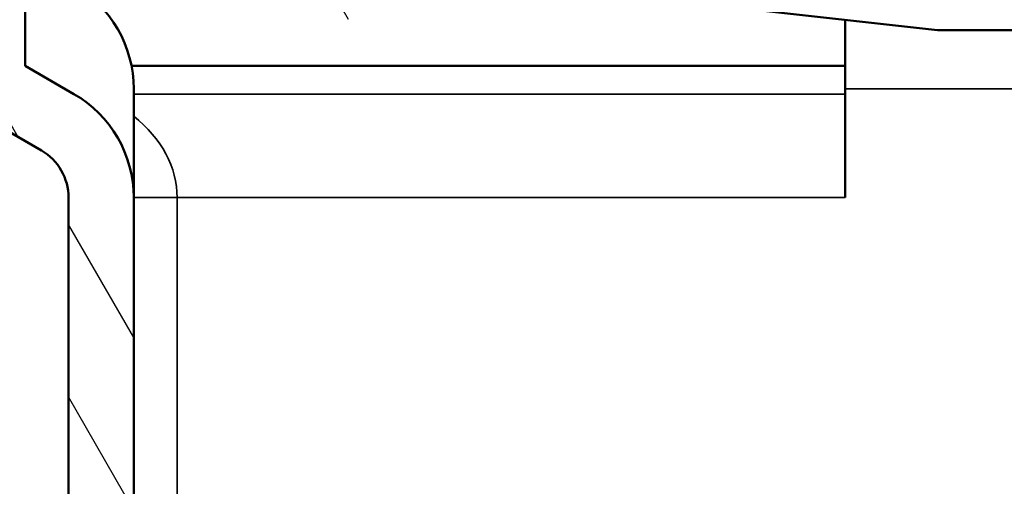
# Model space of a CAD drawing. Header units: millimetres. Extents: x 0 to 2103, y 0 to 1485.
# Tile 58 of 65: x 1519 to 1610, y 1035 to 1078. Entities that reach past the tile are written whole.
import ezdxf

# ---------------------------------------------------------------- set-up
doc = ezdxf.new("R2010")
doc.units = ezdxf.units.MM
doc.header["$LTSCALE"] = 2.5
for name, color, linetype, lineweight in [('AM_0', 7, 'Continuous', 50), ('AM_4', 7, 'Continuous', 35), ('AM_8', 7, 'Continuous', 25)]:
    doc.layers.add(name, color=color, linetype=linetype, lineweight=lineweight)

msp = doc.modelspace()

# ---------------------------------------------------------------- hatches: boundary and pattern name
at = {"layer": 'AM_8'}
h = msp.add_hatch(dxfattribs=at)
h.set_pattern_fill('ANSI31', color=256, scale=63.5, angle=75.00017538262, style=0)
h.set_pattern_definition([(120.00017538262, (0, 0), (-6.874064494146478, -3.968771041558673), [])])
edge = h.paths.add_edge_path()
edge.add_ellipse((1484.970534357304, 1123.638028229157), major_axis=(-5.4999999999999, -9.526279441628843), ratio=1, start_angle=209.9999999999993, end_angle=360)
edge.add_line((1479.470534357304, 1114.111748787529), (1511.470534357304, 1095.63654017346))
edge.add_ellipse((1508.970534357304, 1091.306413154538), major_axis=(5, 2.131628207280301e-13), ratio=1, start_angle=0, end_angle=60.00000000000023, ccw=False)
edge.add_line((1513.970534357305, 1091.306413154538), (1513.970534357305, 1073.298282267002))
edge.add_ellipse((1518.970534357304, 1073.298282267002), major_axis=(-2.499999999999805, -4.330127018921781), ratio=1, start_angle=299.9999999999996, end_angle=360)
edge.add_line((1516.470534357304, 1068.96815524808), (1521.470534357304, 1066.081403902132))
edge.add_ellipse((1518.970534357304, 1061.75127688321), major_axis=(4.99999999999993, -3.552713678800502e-14), ratio=1, start_angle=0, end_angle=60.000000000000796, ccw=False)
edge.add_line((1523.970534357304, 1061.75127688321), (1523.970534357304, 914.6380282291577))
edge.add_line((1523.970534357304, 914.6380282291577), (1523.970534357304, 908.6380282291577))
edge.add_line((1523.970534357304, 908.6380282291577), (1523.970534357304, 906.6380282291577))
edge.add_line((1523.970534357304, 906.6380282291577), (1525.970534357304, 906.6380282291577))
edge.add_line((1525.970534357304, 906.6380282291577), (1529.970534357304, 906.6380282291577))
edge.add_line((1529.970534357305, 906.6380282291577), (1529.970534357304, 1061.75127688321))
edge.add_ellipse((1518.970534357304, 1061.75127688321), major_axis=(5.500000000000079, 9.52627944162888), ratio=1, start_angle=300.0000000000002, end_angle=360)
edge.add_line((1524.470534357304, 1071.277556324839), (1519.970534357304, 1073.875632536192))
edge.add_line((1519.970534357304, 1073.875632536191), (1519.970534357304, 1091.306413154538))
edge.add_ellipse((1508.970534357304, 1091.306413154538), major_axis=(5.499999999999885, 9.526279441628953), ratio=1, start_angle=300.0000000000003, end_angle=360)
edge.add_line((1514.470534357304, 1100.832692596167), (1482.470534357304, 1119.307901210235))
edge.add_ellipse((1484.970534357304, 1123.638028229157), major_axis=(-1.368455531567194e-47, 4.999999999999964), ratio=1, start_angle=0, end_angle=150.0000000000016, ccw=False)
edge.add_line((1484.970534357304, 1128.638028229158), (1491.262566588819, 1128.638028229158))
edge.add_ellipse((1491.262566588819, 1137.638028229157), major_axis=(8.457233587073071, -3.078181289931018), ratio=1, start_angle=289.9999999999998, end_angle=360)
edge.add_line((1499.719800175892, 1134.559846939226), (1500.470549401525, 1136.622513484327))
edge.add_ellipse((1508.470534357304, 1136.638028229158), major_axis=(5.329070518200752e-14, -7.999999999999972), ratio=1, start_angle=270.111116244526, end_angle=360.0000000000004)
edge.add_line((1508.470534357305, 1128.638028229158), (1515.470534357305, 1128.638028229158))
edge.add_line((1515.470534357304, 1128.638028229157), (1515.470534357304, 1126.638028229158))
edge.add_ellipse((1523.470534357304, 1126.638028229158), major_axis=(8.881784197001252e-14, -7.999999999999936), ratio=1, start_angle=269.9999999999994, end_angle=360)
edge.add_line((1523.470534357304, 1118.638028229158), (1525.503939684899, 1118.638028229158))
edge.add_line((1525.503939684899, 1118.638028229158), (1525.503939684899, 1109.638028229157))
edge.add_spline(control_points=[(1525.503939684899, 1109.638028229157), (1525.503939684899, 1109.164930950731), (1525.554773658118, 1108.648964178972), (1525.771785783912, 1107.641594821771), (1525.937815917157, 1107.150160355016), (1526.335535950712, 1106.25654400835), (1526.609563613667, 1105.775798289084), (1527.256475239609, 1104.885260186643), (1527.629052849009, 1104.475245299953), (1528.402561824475, 1103.759448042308), (1528.88060666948, 1103.394200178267), (1529.901993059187, 1102.768992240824), (1530.445122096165, 1102.508685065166), (1531.511868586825, 1102.100111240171), (1532.137720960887, 1101.921603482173), (1533.412671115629, 1101.690677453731), (1534.061727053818, 1101.638028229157), (1534.655181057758, 1101.638028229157)], knot_values=[-1.272264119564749, -1.272264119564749, -1.272264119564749, -1.272264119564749, -1.130334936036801, -1.130334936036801, -0.9884057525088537, -0.9884057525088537, -0.8368969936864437, -0.8368969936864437, -0.6853882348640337, -0.6853882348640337, -0.520730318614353, -0.520730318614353, -0.3560724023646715, -0.3560724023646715, -0.1780362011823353, -0.1780362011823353, 0, 0, 0, 0], degree=3, periodic=0)
edge.add_line((1534.655181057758, 1101.638028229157), (1535.811354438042, 1101.638028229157))
edge.add_line((1535.811354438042, 1101.638028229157), (1535.811354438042, 1094.138028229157))
edge.add_spline(control_points=[(1535.811354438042, 1094.138028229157), (1535.811354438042, 1093.201418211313), (1535.913077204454, 1092.180133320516), (1536.346885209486, 1090.187079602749), (1536.678653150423, 1089.215241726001), (1537.477058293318, 1087.439063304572), (1538.030582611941, 1086.480010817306), (1539.336383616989, 1084.706207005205), (1540.087963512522, 1083.89094283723), (1541.664070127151, 1082.452340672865), (1542.648592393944, 1081.713518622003), (1544.749727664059, 1080.452193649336), (1545.865788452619, 1079.928771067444), (1547.125524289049, 1079.45539887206), (1547.338524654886, 1079.379210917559), (1547.555545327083, 1079.305631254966)], knot_values=[-1.909097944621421, -1.909097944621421, -1.909097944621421, -1.909097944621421, -1.628114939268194, -1.628114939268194, -1.34713193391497, -1.34713193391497, -1.043903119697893, -1.043903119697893, -0.7406743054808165, -0.7406743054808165, -0.403721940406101, -0.403721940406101, -0.0667695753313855, -0.0667695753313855, 0, 0, 0, 0], degree=3, periodic=0)
edge.add_line((1547.555545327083, 1079.305631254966), (1547.555545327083, 1078.138028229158))
edge.add_line((1547.555545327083, 1078.138028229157), (1554.795166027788, 1078.138028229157))
edge.add_line((1554.795166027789, 1078.138028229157), (1554.795166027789, 1084.138028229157))
edge.add_spline(control_points=[(1554.795166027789, 1084.138028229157), (1554.001389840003, 1084.138028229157), (1553.132784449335, 1084.20533317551), (1551.424984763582, 1084.503706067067), (1550.585870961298, 1084.735234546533), (1549.1770441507, 1085.260836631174), (1548.470583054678, 1085.589488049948), (1547.139264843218, 1086.381526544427), (1546.514764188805, 1086.845512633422), (1545.517015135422, 1087.747194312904), (1545.041996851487, 1088.256665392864), (1544.215655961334, 1089.366284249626), (1543.86483136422, 1089.966802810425), (1543.361052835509, 1091.075645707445), (1543.152308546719, 1091.679807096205), (1542.879156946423, 1092.919470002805), (1542.814988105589, 1093.55502405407), (1542.814988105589, 1094.138028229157)], knot_values=[0, 0, 0, 0, 0.2381328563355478, 0.2381328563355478, 0.4762657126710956, 0.4762657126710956, 0.6892365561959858, 0.6892365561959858, 0.9022073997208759, 0.9022073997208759, 1.092681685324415, 1.092681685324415, 1.283155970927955, 1.283155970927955, 1.458057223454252, 1.458057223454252, 1.632958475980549, 1.632958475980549, 1.632958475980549, 1.632958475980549], degree=3, periodic=0)
edge.add_line((1542.814988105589, 1094.138028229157), (1542.814988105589, 1105.638028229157))
edge.add_spline(control_points=[(1542.814988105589, 1105.638028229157), (1542.814988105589, 1105.872221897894), (1542.753460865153, 1106.146436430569), (1542.550734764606, 1106.591689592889), (1542.366258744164, 1106.835888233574), (1541.968621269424, 1107.196096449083), (1541.677910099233, 1107.368112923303), (1541.130089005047, 1107.574468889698), (1540.770983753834, 1107.638028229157), (1540.467078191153, 1107.638028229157)], knot_values=[0.3214790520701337, 0.3214790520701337, 0.3214790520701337, 0.3214790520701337, 0.3917371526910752, 0.3917371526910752, 0.4682487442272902, 0.4682487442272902, 0.5526964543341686, 0.5526964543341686, 0.6438681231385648, 0.6438681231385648, 0.6438681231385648, 0.6438681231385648], degree=3, periodic=0)
edge.add_line((1540.467078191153, 1107.638028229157), (1534.655181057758, 1107.638028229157))
edge.add_spline(control_points=[(1534.655181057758, 1107.638028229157), (1534.357395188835, 1107.638028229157), (1534.00561416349, 1107.700830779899), (1533.468865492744, 1107.9054223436), (1533.184317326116, 1108.076388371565), (1532.793916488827, 1108.435049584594), (1532.612676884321, 1108.679378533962), (1532.412334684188, 1109.125824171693), (1532.351496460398, 1109.402200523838), (1532.351496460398, 1109.638028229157)], knot_values=[0, 0, 0, 0, 0.08933576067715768, 0.08933576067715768, 0.1723256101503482, 0.1723256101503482, 0.2483784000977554, 0.2483784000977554, 0.3191267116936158, 0.3191267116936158, 0.3191267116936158, 0.3191267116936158], degree=3, periodic=0)
edge.add_line((1532.351496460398, 1109.638028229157), (1532.351496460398, 1122.638028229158))
edge.add_spline(control_points=[(1532.351496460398, 1122.638028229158), (1532.351496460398, 1122.874087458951), (1532.29053206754, 1123.150720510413), (1532.089926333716, 1123.597562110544), (1531.908535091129, 1123.842133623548), (1531.5185528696, 1124.200678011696), (1531.234861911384, 1124.371614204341), (1530.701685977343, 1124.575341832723), (1530.353567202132, 1124.638028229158), (1530.058802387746, 1124.638028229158)], knot_values=[0.3174880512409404, 0.3174880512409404, 0.3174880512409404, 0.3174880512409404, 0.38830582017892, 0.38830582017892, 0.4644298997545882, 0.4644298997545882, 0.5472322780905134, 0.5472322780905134, 0.6356617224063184, 0.6356617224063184, 0.6356617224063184, 0.6356617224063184], degree=3, periodic=0)
edge.add_line((1530.058802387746, 1124.638028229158), (1523.470534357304, 1124.638028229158))
edge.add_ellipse((1523.470534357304, 1126.638028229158), major_axis=(-1.999999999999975, 1.09476442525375e-47), ratio=1, start_angle=0, end_angle=90.00000000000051, ccw=False)
edge.add_line((1521.470534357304, 1126.638028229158), (1521.470534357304, 1132.638028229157))
edge.add_ellipse((1519.470534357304, 1132.638028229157), major_axis=(-1.776356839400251e-14, 1.999999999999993), ratio=1, start_angle=269.9999999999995, end_angle=360)
edge.add_line((1519.470534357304, 1134.638028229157), (1510.97053435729, 1134.638028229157))
edge.add_line((1510.97053435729, 1134.638028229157), (1508.470534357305, 1134.638028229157))
edge.add_ellipse((1508.470534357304, 1136.638028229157), major_axis=(-1.499999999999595, -1.322875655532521), ratio=1, start_angle=0, end_angle=48.590377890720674, ccw=False)
edge.add_ellipse((1508.470534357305, 1136.638028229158), major_axis=(-2.000000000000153, 1.094764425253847e-47), ratio=1, start_angle=0, end_angle=41.40962210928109, ccw=False)
edge.add_line((1506.470534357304, 1136.638028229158), (1506.470534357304, 1156.638028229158))
edge.add_line((1506.470534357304, 1156.638028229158), (1501.370534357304, 1156.638028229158))
edge.add_line((1501.370534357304, 1156.638028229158), (1494.081644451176, 1136.611967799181))
edge.add_ellipse((1491.262566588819, 1137.638028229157), major_axis=(1.776356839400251e-14, -3.000000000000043), ratio=1, start_angle=0, end_angle=69.99999999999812, ccw=False)
edge.add_line((1491.262566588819, 1134.638028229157), (1484.970534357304, 1134.638028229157))
edge = h.paths.add_edge_path()
edge.add_ellipse((1778.970534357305, 1073.298282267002), major_axis=(4.999999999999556, 3.552713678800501e-14), ratio=1, start_angle=300.0000000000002, end_angle=360)
edge.add_line((1783.970534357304, 1073.298282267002), (1783.970534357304, 1091.306413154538))
edge.add_ellipse((1788.970534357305, 1091.306413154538), major_axis=(-2.49999999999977, 4.330127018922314), ratio=1, start_angle=0, end_angle=60.000000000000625, ccw=False)
edge.add_line((1786.470534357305, 1095.63654017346), (1818.470534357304, 1114.111748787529))
edge.add_ellipse((1812.970534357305, 1123.638028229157), major_axis=(-3.552713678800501e-14, 11.00000000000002), ratio=1, start_angle=209.9999999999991, end_angle=360)
edge.add_line((1812.970534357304, 1134.638028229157), (1806.67850212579, 1134.638028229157))
edge.add_ellipse((1806.67850212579, 1137.638028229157), major_axis=(-2.819077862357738, -1.026060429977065), ratio=1, start_angle=0, end_angle=69.99999999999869, ccw=False)
edge.add_line((1803.859424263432, 1136.611967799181), (1796.570534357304, 1156.638028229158))
edge.add_line((1796.570534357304, 1156.638028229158), (1791.470534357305, 1156.638028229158))
edge.add_line((1791.470534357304, 1156.638028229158), (1791.470534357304, 1136.638028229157))
edge.add_ellipse((1789.470534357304, 1136.638028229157), major_axis=(1.50000000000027, -1.322875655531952), ratio=1, start_angle=0, end_angle=41.4096221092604, ccw=False)
edge.add_ellipse((1789.470534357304, 1136.638028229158), major_axis=(-3.552713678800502e-14, -1.999999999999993), ratio=1, start_angle=0, end_angle=48.59037789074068, ccw=False)
edge.add_line((1789.470534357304, 1134.638028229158), (1786.970534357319, 1134.638028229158))
edge.add_line((1786.970534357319, 1134.638028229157), (1778.470534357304, 1134.638028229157))
edge.add_ellipse((1778.470534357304, 1132.638028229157), major_axis=(-1.999999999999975, 1.09476442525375e-47), ratio=1, start_angle=269.9999999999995, end_angle=360)
edge.add_line((1776.470534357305, 1132.638028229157), (1776.470534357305, 1126.638028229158))
edge.add_ellipse((1774.470534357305, 1126.638028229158), major_axis=(-1.776356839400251e-14, -1.999999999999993), ratio=1, start_angle=0, end_angle=90.00000000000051, ccw=False)
edge.add_line((1774.470534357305, 1124.638028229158), (1767.882266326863, 1124.638028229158))
edge.add_spline(control_points=[(1767.882266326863, 1124.638028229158), (1767.587501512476, 1124.638028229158), (1767.239382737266, 1124.575341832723), (1766.706206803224, 1124.371614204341), (1766.422515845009, 1124.200678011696), (1766.03253362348, 1123.842133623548), (1765.851142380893, 1123.597562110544), (1765.650536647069, 1123.150720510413), (1765.58957225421, 1122.874087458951), (1765.58957225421, 1122.638028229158)], knot_values=[-0.6356617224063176, -0.6356617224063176, -0.6356617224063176, -0.6356617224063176, -0.5472322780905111, -0.5472322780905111, -0.4644298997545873, -0.4644298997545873, -0.388305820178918, -0.388305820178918, -0.3174880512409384, -0.3174880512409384, -0.3174880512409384, -0.3174880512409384], degree=3, periodic=0)
edge.add_line((1765.58957225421, 1122.638028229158), (1765.58957225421, 1109.638028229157))
edge.add_spline(control_points=[(1765.58957225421, 1109.638028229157), (1765.58957225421, 1109.402200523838), (1765.528734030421, 1109.125824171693), (1765.328391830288, 1108.679378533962), (1765.147152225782, 1108.435049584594), (1764.756751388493, 1108.076388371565), (1764.472203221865, 1107.9054223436), (1763.935454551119, 1107.700830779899), (1763.583673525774, 1107.638028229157), (1763.28588765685, 1107.638028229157)], knot_values=[-0.3191267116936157, -0.3191267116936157, -0.3191267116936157, -0.3191267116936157, -0.2483784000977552, -0.2483784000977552, -0.172325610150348, -0.172325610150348, -0.08933576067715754, -0.08933576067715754, 0, 0, 0, 0], degree=3, periodic=0)
edge.add_line((1763.28588765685, 1107.638028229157), (1757.473990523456, 1107.638028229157))
edge.add_spline(control_points=[(1757.473990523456, 1107.638028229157), (1757.170084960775, 1107.638028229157), (1756.810979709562, 1107.574468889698), (1756.263158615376, 1107.368112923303), (1755.972447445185, 1107.196096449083), (1755.574809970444, 1106.835888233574), (1755.390333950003, 1106.591689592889), (1755.187607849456, 1106.146436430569), (1755.126080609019, 1105.872221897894), (1755.126080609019, 1105.638028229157)], knot_values=[-0.6438681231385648, -0.6438681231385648, -0.6438681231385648, -0.6438681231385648, -0.5526964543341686, -0.5526964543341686, -0.4682487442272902, -0.4682487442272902, -0.3917371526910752, -0.3917371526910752, -0.3214790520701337, -0.3214790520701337, -0.3214790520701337, -0.3214790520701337], degree=3, periodic=0)
edge.add_line((1755.126080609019, 1105.638028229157), (1755.126080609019, 1094.138028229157))
edge.add_spline(control_points=[(1755.126080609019, 1094.138028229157), (1755.126080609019, 1093.55502405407), (1755.061911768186, 1092.919470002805), (1754.788760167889, 1091.679807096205), (1754.5800158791, 1091.075645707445), (1754.076237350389, 1089.966802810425), (1753.725412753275, 1089.366284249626), (1752.899071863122, 1088.256665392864), (1752.424053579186, 1087.747194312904), (1751.426304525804, 1086.845512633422), (1750.801803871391, 1086.381526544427), (1749.470485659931, 1085.589488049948), (1748.764024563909, 1085.260836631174), (1747.35519775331, 1084.735234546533), (1746.516083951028, 1084.503706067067), (1744.808284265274, 1084.20533317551), (1743.939678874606, 1084.138028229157), (1743.14590268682, 1084.138028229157)], knot_values=[-1.63295847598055, -1.63295847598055, -1.63295847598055, -1.63295847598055, -1.458057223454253, -1.458057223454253, -1.283155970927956, -1.283155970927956, -1.092681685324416, -1.092681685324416, -0.9022073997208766, -0.9022073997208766, -0.6892365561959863, -0.6892365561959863, -0.4762657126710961, -0.4762657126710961, -0.2381328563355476, -0.2381328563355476, 0, 0, 0, 0], degree=3, periodic=0)
edge.add_line((1743.14590268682, 1084.138028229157), (1743.14590268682, 1078.138028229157))
edge.add_line((1743.14590268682, 1078.138028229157), (1750.385523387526, 1078.138028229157))
edge.add_line((1750.385523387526, 1078.138028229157), (1750.385523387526, 1079.305631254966))
edge.add_spline(control_points=[(1750.385523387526, 1079.305631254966), (1750.602544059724, 1079.379210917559), (1750.815544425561, 1079.45539887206), (1752.07528026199, 1079.928771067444), (1753.19134105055, 1080.452193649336), (1755.292476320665, 1081.713518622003), (1756.276998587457, 1082.452340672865), (1757.853105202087, 1083.89094283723), (1758.60468509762, 1084.706207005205), (1759.910486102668, 1086.480010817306), (1760.464010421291, 1087.439063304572), (1761.262415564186, 1089.215241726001), (1761.594183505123, 1090.187079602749), (1762.027991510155, 1092.180133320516), (1762.129714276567, 1093.201418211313), (1762.129714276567, 1094.138028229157)], knot_values=[0, 0, 0, 0, 0.06676957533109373, 0.06676957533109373, 0.403721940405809, 0.403721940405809, 0.7406743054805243, 0.7406743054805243, 1.043903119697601, 1.043903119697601, 1.347131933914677, 1.347131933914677, 1.628114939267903, 1.628114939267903, 1.909097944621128, 1.909097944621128, 1.909097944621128, 1.909097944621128], degree=3, periodic=0)
edge.add_line((1762.129714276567, 1094.138028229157), (1762.129714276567, 1101.638028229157))
edge.add_line((1762.129714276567, 1101.638028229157), (1763.28588765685, 1101.638028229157))
edge.add_spline(control_points=[(1763.28588765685, 1101.638028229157), (1763.879341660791, 1101.638028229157), (1764.528397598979, 1101.690677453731), (1765.803347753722, 1101.921603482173), (1766.429200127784, 1102.100111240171), (1767.495946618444, 1102.508685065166), (1768.039075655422, 1102.768992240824), (1769.060462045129, 1103.394200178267), (1769.538506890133, 1103.759448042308), (1770.3120158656, 1104.475245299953), (1770.684593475, 1104.885260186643), (1771.331505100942, 1105.775798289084), (1771.605532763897, 1106.25654400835), (1772.003252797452, 1107.150160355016), (1772.169282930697, 1107.641594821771), (1772.38629505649, 1108.648964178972), (1772.43712902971, 1109.164930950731), (1772.43712902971, 1109.638028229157)], knot_values=[0, 0, 0, 0, 0.1780362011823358, 0.1780362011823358, 0.3560724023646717, 0.3560724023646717, 0.5207303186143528, 0.5207303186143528, 0.685388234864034, 0.685388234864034, 0.836896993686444, 0.836896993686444, 0.9884057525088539, 0.9884057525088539, 1.130334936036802, 1.130334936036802, 1.272264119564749, 1.272264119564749, 1.272264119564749, 1.272264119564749], degree=3, periodic=0)
edge.add_line((1772.43712902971, 1109.638028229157), (1772.43712902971, 1118.638028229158))
edge.add_line((1772.43712902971, 1118.638028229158), (1774.470534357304, 1118.638028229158))
edge.add_ellipse((1774.470534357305, 1126.638028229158), major_axis=(7.999999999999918, 3.552713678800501e-14), ratio=1, start_angle=269.9999999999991, end_angle=360)
edge.add_line((1782.470534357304, 1126.638028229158), (1782.470534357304, 1128.638028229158))
edge.add_line((1782.470534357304, 1128.638028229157), (1789.470534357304, 1128.638028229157))
edge.add_ellipse((1789.470534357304, 1136.638028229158), major_axis=(7.999984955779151, -0.01551474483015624), ratio=1, start_angle=270.1111162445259, end_angle=360)
edge.add_line((1797.470519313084, 1136.622513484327), (1798.221268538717, 1134.559846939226))
edge.add_ellipse((1806.67850212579, 1137.638028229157), major_axis=(7.105427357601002e-14, -8.999999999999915), ratio=1, start_angle=289.9999999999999, end_angle=360)
edge.add_line((1806.67850212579, 1128.638028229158), (1812.970534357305, 1128.638028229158))
edge.add_ellipse((1812.970534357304, 1123.638028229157), major_axis=(2.499999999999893, -4.330127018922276), ratio=1, start_angle=0, end_angle=150.0000000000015, ccw=False)
edge.add_line((1815.470534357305, 1119.307901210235), (1783.470534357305, 1100.832692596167))
edge.add_ellipse((1788.970534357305, 1091.306413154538), major_axis=(-11.00000000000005, 2.131628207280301e-13), ratio=1, start_angle=300.0000000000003, end_angle=360)
edge.add_line((1777.970534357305, 1091.306413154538), (1777.970534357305, 1073.875632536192))
edge.add_line((1777.970534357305, 1073.875632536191), (1773.470534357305, 1071.277556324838))
edge.add_ellipse((1778.970534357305, 1061.75127688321), major_axis=(-11.00000000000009, 3.552713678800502e-14), ratio=1, start_angle=300.0000000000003, end_angle=360)
edge.add_line((1767.970534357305, 1061.75127688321), (1767.970534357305, 906.6380282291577))
edge.add_line((1767.970534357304, 906.6380282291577), (1771.735866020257, 906.6380282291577))
edge.add_line((1771.735866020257, 906.6380282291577), (1773.970534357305, 906.6380282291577))
edge.add_line((1773.970534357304, 906.6380282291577), (1773.970534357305, 1061.75127688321))
edge.add_ellipse((1778.970534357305, 1061.75127688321), major_axis=(-2.499999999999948, 4.330127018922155), ratio=1, start_angle=0, end_angle=60.000000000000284, ccw=False)
edge.add_line((1776.470534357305, 1066.081403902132), (1781.470534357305, 1068.96815524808))
h = msp.add_hatch(dxfattribs=at)
h.set_pattern_fill('ANSI31', color=256, scale=63.5, angle=14.999977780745, style=0)
h.set_pattern_definition([(59.99997778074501, (0, 0), (-6.87407510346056, 3.968752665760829), [])])
edge = h.paths.add_edge_path()
edge.add_ellipse((1648.970534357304, 989.1380282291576), major_axis=(72.00000000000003, 1.13998919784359e-14), ratio=1, start_angle=180, end_angle=360)
edge.add_line((1720.970534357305, 989.1380282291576), (1720.970534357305, 1078.425244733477))
edge.add_spline(control_points=[(1720.970534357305, 1078.425244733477), (1720.970534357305, 1079.080082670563), (1721.09838184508, 1079.728798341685), (1721.595192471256, 1080.939091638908), (1721.958964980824, 1081.489417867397), (1722.832757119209, 1082.373849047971), (1723.318205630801, 1082.716804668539), (1724.386004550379, 1083.217173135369), (1724.959753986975, 1083.370712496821), (1725.547040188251, 1083.420536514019)], knot_values=[-0.746292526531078, -0.746292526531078, -0.746292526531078, -0.746292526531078, -0.5498411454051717, -0.5498411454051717, -0.3537981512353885, -0.3537981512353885, -0.1768371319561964, -0.1768371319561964, 0, 0, 0, 0], degree=3, periodic=0)
edge.add_spline(control_points=[(1725.547040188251, 1083.420536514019), (1729.558820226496, 1083.760886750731), (1733.82482122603, 1084.138028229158)], knot_values=[0.003339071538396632, 0.003339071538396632, 0.003339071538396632, 0.5384657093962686, 0.5384657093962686, 0.5384657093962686], weights=[1.038595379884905, 1.02004440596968, 1.000247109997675], degree=2, periodic=0)
edge.add_line((1733.82482122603, 1084.138028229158), (1743.14590268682, 1084.138028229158))
edge.add_spline(control_points=[(1743.14590268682, 1084.138028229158), (1743.939678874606, 1084.138028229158), (1744.808284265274, 1084.205333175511), (1746.516083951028, 1084.503706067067), (1747.35519775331, 1084.735234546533), (1748.764024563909, 1085.260836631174), (1749.470485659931, 1085.589488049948), (1750.801803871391, 1086.381526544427), (1751.426304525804, 1086.845512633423), (1752.424053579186, 1087.747194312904), (1752.899071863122, 1088.256665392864), (1753.725412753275, 1089.366284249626), (1754.076237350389, 1089.966802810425), (1754.5800158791, 1091.075645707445), (1754.788760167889, 1091.679807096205), (1755.061911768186, 1092.919470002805), (1755.126080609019, 1093.55502405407), (1755.126080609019, 1094.138028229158)], knot_values=[0, 0, 0, 0, 0.2381328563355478, 0.2381328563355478, 0.4762657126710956, 0.4762657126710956, 0.6892365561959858, 0.6892365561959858, 0.9022073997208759, 0.9022073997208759, 1.092681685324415, 1.092681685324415, 1.283155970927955, 1.283155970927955, 1.458057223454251, 1.458057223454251, 1.632958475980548, 1.632958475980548, 1.632958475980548, 1.632958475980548], degree=3, periodic=0)
edge.add_line((1755.126080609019, 1094.138028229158), (1755.126080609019, 1105.638028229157))
edge.add_line((1755.126080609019, 1105.638028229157), (1755.126080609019, 1122.138028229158))
edge.add_line((1755.126080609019, 1122.138028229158), (1750.385523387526, 1122.138028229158))
edge.add_line((1750.385523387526, 1122.138028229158), (1750.385523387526, 1094.138028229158))
edge.add_spline(control_points=[(1750.385523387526, 1094.138028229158), (1750.385523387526, 1093.789306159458), (1750.346740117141, 1093.409226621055), (1750.181892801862, 1092.668168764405), (1750.055991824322, 1092.307154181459), (1749.751483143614, 1091.642398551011), (1749.538704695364, 1091.281555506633), (1749.038136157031, 1090.615274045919), (1748.750673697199, 1090.309589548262), (1748.146231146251, 1089.767420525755), (1747.767394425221, 1089.488032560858), (1746.960454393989, 1089.011117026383), (1746.53256831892, 1088.813221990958), (1745.681631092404, 1088.497407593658), (1745.176042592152, 1088.358299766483), (1744.147227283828, 1088.178729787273), (1743.624042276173, 1088.138028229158), (1743.14590268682, 1088.138028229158)], knot_values=[-0.9833000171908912, -0.9833000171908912, -0.9833000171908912, -0.9833000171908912, -0.8786833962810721, -0.8786833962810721, -0.7740667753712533, -0.7740667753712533, -0.659329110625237, -0.659329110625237, -0.5445914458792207, -0.5445914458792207, -0.4157375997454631, -0.4157375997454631, -0.2868837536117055, -0.2868837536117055, -0.1434418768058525, -0.1434418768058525, 0, 0, 0, 0], degree=3, periodic=0)
edge.add_line((1743.14590268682, 1088.138028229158), (1733.541746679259, 1088.138028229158))
edge.add_spline(control_points=[(1733.541746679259, 1088.138028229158), (1729.003024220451, 1087.73728258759), (1724.751334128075, 1087.378190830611)], knot_values=[16.37753239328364, 16.37753239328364, 16.37753239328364, 16.94880695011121, 16.94880695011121, 16.94880695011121], weights=[1.000304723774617, 1.021396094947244, 1.041065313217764], degree=2, periodic=0)
edge.add_spline(control_points=[(1724.751334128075, 1087.378190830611), (1723.651121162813, 1087.285268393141), (1722.579765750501, 1086.978341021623), (1720.613874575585, 1085.970476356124), (1719.738677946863, 1085.279079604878), (1718.363852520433, 1083.672760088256), (1717.849264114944, 1082.795327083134), (1717.149609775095, 1080.900126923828), (1716.970534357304, 1079.896870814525), (1716.970534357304, 1078.885911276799)], knot_values=[-1.268751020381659, -1.268751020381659, -1.268751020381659, -1.268751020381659, -0.9375120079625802, -0.9375120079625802, -0.60600679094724, -0.60600679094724, -0.3032554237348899, -0.3032554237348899, 0, 0, 0, 0], degree=3, periodic=0)
edge.add_line((1716.970534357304, 1078.885911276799), (1716.970534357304, 989.1380282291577))
edge.add_ellipse((1648.970534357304, 989.1380282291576), major_axis=(-68.00000000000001, 6.997003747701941e-15), ratio=1, start_angle=0, end_angle=180, ccw=False)
edge.add_line((1580.970534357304, 989.1380282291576), (1580.970534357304, 1032.138028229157))
edge.add_line((1580.970534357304, 1032.138028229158), (1576.970534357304, 1032.138028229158))
edge.add_line((1576.970534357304, 1032.138028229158), (1576.970534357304, 994.1380282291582))
edge.add_line((1576.970534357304, 994.1380282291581), (1576.970534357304, 992.1380282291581))
edge.add_line((1576.970534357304, 992.1380282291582), (1576.970534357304, 989.1380282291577))
edge = h.paths.add_edge_path()
edge.add_line((1630.970534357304, 1032.138028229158), (1634.970534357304, 1032.138028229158))
edge.add_line((1634.970534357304, 1032.138028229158), (1634.970534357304, 994.1380282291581))
edge.add_line((1634.970534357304, 994.138028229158), (1634.970534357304, 992.138028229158))
edge.add_line((1634.970534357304, 992.138028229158), (1634.970534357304, 989.1380282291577))
edge.add_ellipse((1648.970534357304, 989.1380282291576), major_axis=(-14.00000000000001, -1.998021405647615e-14), ratio=1, start_angle=0, end_angle=179.9999999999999)
edge.add_line((1662.970534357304, 989.1380282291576), (1662.970534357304, 1077.138028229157))
edge.add_line((1662.970534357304, 1077.138028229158), (1662.245843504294, 1077.138028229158))
edge.add_spline(control_points=[(1662.245843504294, 1077.138028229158), (1662.016821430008, 1077.518208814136), (1661.738077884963, 1077.86721038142), (1660.947494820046, 1078.623527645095), (1660.396370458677, 1078.976346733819), (1659.190376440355, 1079.450299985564), (1658.547648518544, 1079.567101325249), (1657.900389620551, 1079.557381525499)], knot_values=[-0.5223880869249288, -0.5223880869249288, -0.5223880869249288, -0.5223880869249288, -0.3887241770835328, -0.3887241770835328, -0.1941995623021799, -0.1941995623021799, 0, 0, 0, 0], degree=3, periodic=0)
edge.add_spline(control_points=[(1657.900389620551, 1079.557381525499), (1622.023863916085, 1079.018628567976), (1564.116247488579, 1084.138028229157)], knot_values=[7.333144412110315, 7.333144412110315, 7.333144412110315, 17.00385731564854, 17.00385731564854, 17.00385731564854], weights=[1.308756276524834, 1.358020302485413, 1.000247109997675], degree=2, periodic=0)
edge.add_line((1564.116247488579, 1084.138028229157), (1554.795166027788, 1084.138028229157))
edge.add_spline(control_points=[(1554.795166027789, 1084.138028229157), (1554.001389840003, 1084.138028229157), (1553.132784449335, 1084.20533317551), (1551.424984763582, 1084.503706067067), (1550.585870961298, 1084.735234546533), (1549.1770441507, 1085.260836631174), (1548.470583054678, 1085.589488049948), (1547.139264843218, 1086.381526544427), (1546.514764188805, 1086.845512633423), (1545.517015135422, 1087.747194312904), (1545.041996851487, 1088.256665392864), (1544.215655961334, 1089.366284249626), (1543.86483136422, 1089.966802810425), (1543.361052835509, 1091.075645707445), (1543.152308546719, 1091.679807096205), (1542.879156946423, 1092.919470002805), (1542.814988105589, 1093.55502405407), (1542.814988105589, 1094.138028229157)], knot_values=[-1.63295847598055, -1.63295847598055, -1.63295847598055, -1.63295847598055, -1.394825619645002, -1.394825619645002, -1.156692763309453, -1.156692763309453, -0.9437219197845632, -0.9437219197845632, -0.730751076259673, -0.730751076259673, -0.5402767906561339, -0.5402767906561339, -0.3498025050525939, -0.3498025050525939, -0.174901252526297, -0.174901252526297, 0, 0, 0, 0], degree=3, periodic=0)
edge.add_line((1542.814988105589, 1094.138028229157), (1542.814988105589, 1105.638028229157))
edge.add_line((1542.814988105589, 1105.638028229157), (1542.814988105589, 1122.138028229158))
edge.add_line((1542.814988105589, 1122.138028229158), (1547.555545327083, 1122.138028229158))
edge.add_line((1547.555545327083, 1122.138028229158), (1547.555545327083, 1094.138028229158))
edge.add_spline(control_points=[(1547.555545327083, 1094.138028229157), (1547.555545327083, 1093.789306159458), (1547.594328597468, 1093.409226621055), (1547.759175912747, 1092.668168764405), (1547.885076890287, 1092.307154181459), (1548.189585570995, 1091.642398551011), (1548.402364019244, 1091.281555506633), (1548.902932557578, 1090.615274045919), (1549.19039501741, 1090.309589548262), (1549.794837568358, 1089.767420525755), (1550.173674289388, 1089.488032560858), (1550.98061432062, 1089.011117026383), (1551.408500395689, 1088.813221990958), (1552.259437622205, 1088.497407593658), (1552.765026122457, 1088.358299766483), (1553.793841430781, 1088.178729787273), (1554.317026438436, 1088.138028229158), (1554.795166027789, 1088.138028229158)], knot_values=[0, 0, 0, 0, 0.1046166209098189, 0.1046166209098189, 0.2092332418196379, 0.2092332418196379, 0.3239709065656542, 0.3239709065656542, 0.4387085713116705, 0.4387085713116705, 0.567562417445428, 0.567562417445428, 0.6964162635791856, 0.6964162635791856, 0.8398581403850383, 0.8398581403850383, 0.983300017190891, 0.983300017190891, 0.983300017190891, 0.983300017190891], degree=3, periodic=0)
edge.add_line((1554.795166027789, 1088.138028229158), (1564.39932203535, 1088.138028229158))
edge.add_spline(control_points=[(1564.39932203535, 1088.138028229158), (1622.343317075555, 1083.021874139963), (1658.350511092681, 1083.589317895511)], knot_values=[0.004125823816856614, 0.004125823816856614, 0.004125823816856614, 9.703827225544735, 9.703827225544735, 9.703827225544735], weights=[1.000304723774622, 1.358416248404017, 1.306537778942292], degree=2, periodic=0)
edge.add_spline(control_points=[(1658.350511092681, 1083.589317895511), (1659.212862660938, 1083.602907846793), (1660.072074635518, 1083.484477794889), (1661.72534173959, 1082.991287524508), (1662.509229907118, 1082.619460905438), (1664.142684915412, 1081.51267592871), (1664.930090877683, 1080.71539848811), (1666.161680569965, 1078.85520195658), (1666.590690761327, 1077.808033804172), (1666.915939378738, 1076.158397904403), (1666.970534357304, 1075.598848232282), (1666.970534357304, 1075.038075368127)], knot_values=[-1.355254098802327, -1.355254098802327, -1.355254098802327, -1.355254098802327, -1.096458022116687, -1.096458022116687, -0.8375610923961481, -0.8375610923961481, -0.5044191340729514, -0.5044191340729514, -0.1682318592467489, -0.1682318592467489, 0, 0, 0, 0], degree=3, periodic=0)
edge.add_line((1666.970534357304, 1075.038075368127), (1666.970534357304, 989.1380282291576))
edge.add_ellipse((1648.970534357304, 989.1380282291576), major_axis=(18, 2.849972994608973e-15), ratio=1, start_angle=180, end_angle=360, ccw=False)
edge.add_line((1630.970534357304, 989.1380282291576), (1630.970534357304, 1032.138028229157))

# ---------------------------------------------------------------- linework, layer by layer
at = {"layer": 'AM_0'}
for p, q in [((1519.970534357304, 1091.306413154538), (1519.970534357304, 1073.875632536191)), ((1603.970534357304, 1077.138028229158), (1554.795166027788, 1082.645669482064)), ((1595.470534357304, 1071.75127688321), (1595.470534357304, 1078.090028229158)), ((1662.144780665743, 1077.138028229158), (1603.970534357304, 1077.138028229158)), ((1519.970534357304, 1073.875632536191), (1524.470534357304, 1071.277556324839)), ((1529.763453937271, 1073.875632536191), (1595.470534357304, 1073.875632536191)), ((1529.970534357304, 1061.75127688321), (1529.970534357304, 1071.75127688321)), ((1595.470534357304, 1061.75127688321), (1595.470534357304, 1071.75127688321)), ((1521.470534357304, 1066.081403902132), (1516.470534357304, 1068.96815524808)), ((1523.970534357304, 906.6380282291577), (1523.970534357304, 1061.75127688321)), ((1529.970534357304, 1061.75127688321), (1529.970534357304, 906.6380282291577))]:
    msp.add_line(p, q, dxfattribs=at)
for centre, radius, end in [((1518.970534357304, 1071.75127688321), 11.00000000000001, 60.00000000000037), ((1518.970534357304, 1061.75127688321), 11.00000000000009, 59.99999999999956), ((1518.970534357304, 1061.75127688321), 4.99999999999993, 60.00000000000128)]:
    msp.add_arc(centre, radius, 0, end, dxfattribs=at)
at = {"layer": 'AM_4'}
for p, q in [((1662.970534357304, 1071.75127688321), (1595.470534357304, 1071.75127688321)), ((1529.970534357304, 1071.277556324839), (1595.470534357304, 1071.277556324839)), ((1529.970534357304, 1061.75127688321), (1533.970534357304, 1061.75127688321)), ((1533.970534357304, 1061.75127688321), (1595.470534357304, 1061.75127688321)), ((1533.970534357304, 1061.75127688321), (1533.970534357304, 906.6380282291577))]:
    msp.add_line(p, q, dxfattribs=at)
msp.add_ellipse((1518.970534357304, 1061.75127688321), major_axis=(15, -4.105366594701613e-47), ratio=0.7333333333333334, start_param=0, end_param=0.747584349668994, dxfattribs=at)

doc.saveas('drawing.dxf')
